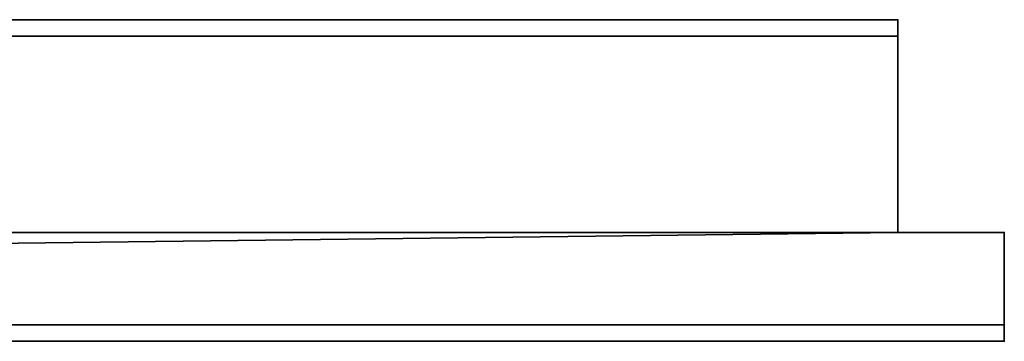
# Model space of a CAD drawing. Header units: millimetres. Extents: x -322 to 8072, y -96 to 57.
# Tile 187 of 256: x 4852 to 4972, y -39 to 0. Entities that reach past the tile are written whole.
import ezdxf

# ---------------------------------------------------------------- set-up
doc = ezdxf.new("R2010")
doc.units = ezdxf.units.MM
doc.layers.add('151', color=7, linetype='Continuous', true_color=0xffffff)

# ---------------------------------------------------------------- blocks, each defined once
blk = doc.blocks.new('UG_SURFACE_014')
at = {"layer": '151', "color": 252, "linetype": 'Continuous', "lineweight": 35}
for points in [[(4959, 0, 2017), (4041, 0, 2017), (4041, -26, 2017), (4959, -26, 2017)], [(4959, -2), (4041, -2), (4041, 0, 2), (4959, 0, 2)], [(4959, 0, 2), (4041, 0, 2), (4158, 0, 445), (4500, 0, 445)], [(4842, 0, 1900), (4158, 0, 1900), (4041, 0, 2017), (4959, 0, 2017)], [(4500, 0, 445), (4842, 0, 445), (4959, 0, 2)], [(4842, 0, 445), (4842, 0, 1900), (4959, 0, 2017), (4959, 0, 2)], [(4959, -2), (4959, 0, 2), (4959, 0, 2017), (4959, -26, 2017)], [(4041, -26), (4041, -2), (4959, -2), (4959, -26)], [(4959, -26, 2017), (4959, -26), (4959, -2)], [(4028, -26, 2030), (4028, -39.3, 2030), (4972, -39.3, 2030), (4972, -26, 2030)], [(4028, -26, 2030), (4972, -26, 2030), (4959, -26, 2017), (4041, -26, 2017)], [(4041, -26), (4959, -26), (4028, -37.3)], [(4959, -26), (4972, -26), (4972, -37.3), (4028, -37.3)], [(4972, -26, 2030), (4972, -26), (4959, -26), (4959, -26, 2017)], [(4972, -26, 2030), (4972, -39.3, 2030), (4972, -39.3, 2), (4972, -37.3)], [(4972, -37.3), (4972, -26), (4972, -26, 2030)], [(4028, -37.3), (4972, -37.3), (4972, -39.3, 2), (4028, -39.3, 2)], [(4500, -39.3, 445), (4158, -39.3, 445), (4028, -39.3, 2), (4972, -39.3, 2)], [(4158, -39.3, 1900), (4842, -39.3, 1900), (4972, -39.3, 2030), (4028, -39.3, 2030)], [(4972, -39.3, 2), (4842, -39.3, 445), (4500, -39.3, 445)], [(4972, -39.3, 2), (4972, -39.3, 2030), (4842, -39.3, 1900), (4842, -39.3, 445)]]:
    blk.add_3dface(points, dxfattribs=at)

msp = doc.modelspace()

# ---------------------------------------------------------------- linework, layer by layer
at = {"layer": '151', "color": 253, "linetype": 'Continuous', "lineweight": -3}
for p, q in [((4959, 0, 2017), (4041, 0, 2017)), ((4959, 0, 2), (4041, 0, 2)), ((4959, -26, 2017), (4959, 0, 2017)), ((4959, 0, 2017), (4959, 0, 2)), ((4959, -2), (4959, 0, 2)), ((4041, -2), (4959, -2)), ((4041, -2), (4959, -2)), ((4959, -26), (4959, -2)), ((4972, -26, 2030), (4028, -26, 2030)), ((4959, -26, 2017), (4041, -26, 2017)), ((4972, -26), (4959, -26)), ((4959, -26, 2017), (4959, -26)), ((4972, -39.3, 2030), (4972, -26, 2030)), ((4972, -37.3), (4972, -26)), ((4972, -26, 2030), (4972, -26)), ((4972, -37.3), (4028, -37.3)), ((4972, -39.3, 2), (4972, -37.3)), ((4028, -39.3, 2030), (4972, -39.3, 2030)), ((4028, -39.3, 2), (4972, -39.3, 2)), ((4972, -39.3, 2030), (4972, -39.3, 2))]:
    msp.add_line(p, q, dxfattribs=at)

# ---------------------------------------------------------------- block references
msp.add_blockref('UG_SURFACE_014', (0, 0), dxfattribs=at)

doc.saveas('drawing.dxf')
